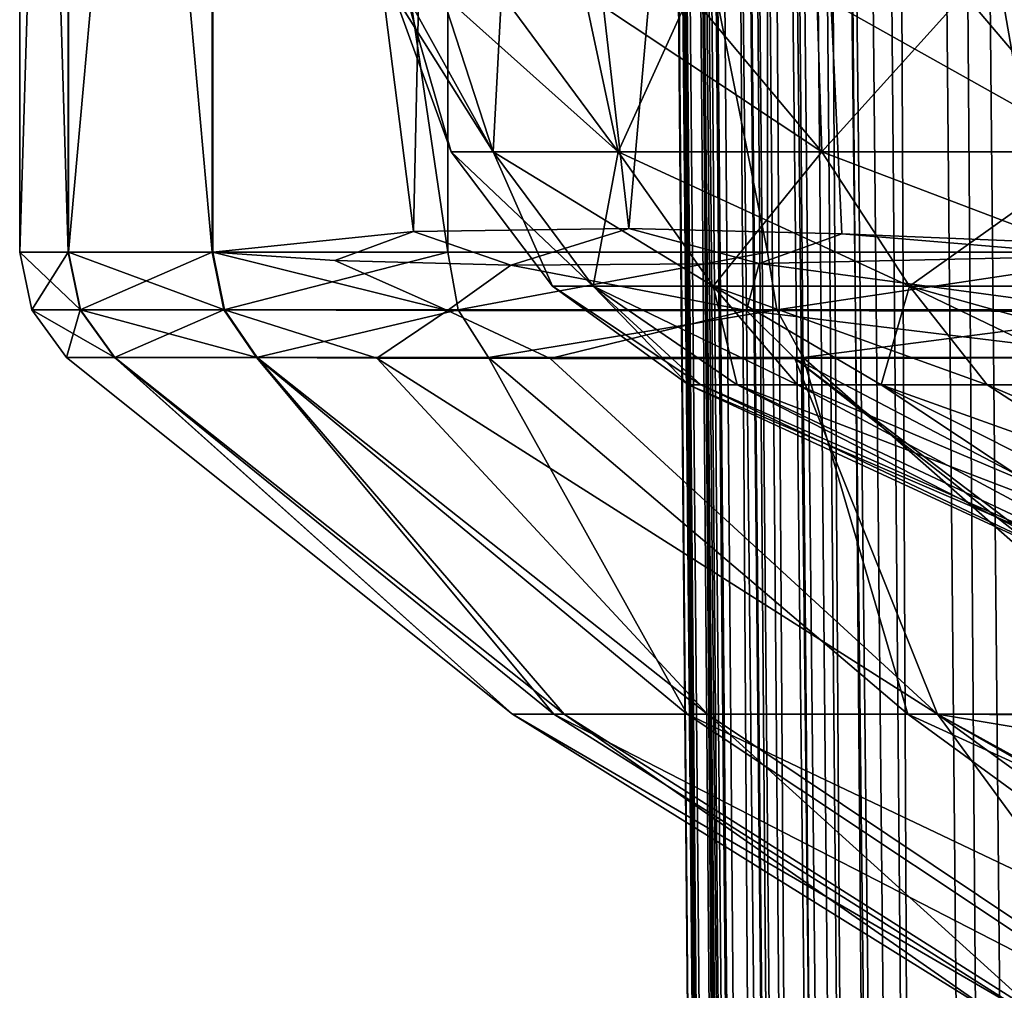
# Model space of a CAD drawing. Header units: metres. Extents: x -90 to 90, y -173 to 74.
# Tile 113 of 256: x -22.5 to -15.57, y -74 to -67.17. Entities that reach past the tile are written whole.
import ezdxf

# ---------------------------------------------------------------- set-up
doc = ezdxf.new("R2010")
doc.units = ezdxf.units.M
doc.layers.add('solid_509418', color=7, linetype='CONTINUOUS')

msp = doc.modelspace()

# ---------------------------------------------------------------- linework, layer by layer
at = {"layer": 'solid_509418'}
for points in [[(-17.762634, -78.574524, -48.718208), (-18.499296, 5.838559, -48.632053), (-18.493048, 5.838991, -48.985577)], [(-18.499296, 5.838559, -40.650002), (-18.499296, 5.838559, -48.632053), (-17.762634, -78.574524, -48.718208)], [(-18.499296, 5.838559, -40.650002), (-17.762634, -78.574524, -48.718208), (-17.025103, -163.087265, -48.796555)], [(-17.025103, -163.087265, -40.650002), (-18.499296, 5.838559, -40.650002), (-17.025103, -163.087265, -48.796555)], [(-16.952126, -163.086624, -40.18782), (-18.499296, 5.838559, -40.650002), (-17.025103, -163.087265, -40.650002)], [(-18.4797, 4.349966, -40.509399), (-18.499296, 5.838559, -40.650002), (-16.952126, -163.086624, -40.18782)], [(-16.906757, -163.086304, -50.330494), (-18.493048, 5.838991, -48.985577), (-18.314426, 5.842216, -50.546135)], [(-17.025103, -163.087265, -48.796555), (-17.762634, -78.574524, -48.718208), (-18.493048, 5.838991, -48.985577)], [(-16.906757, -163.086304, -50.330494), (-17.025103, -163.087265, -48.796555), (-18.493048, 5.838991, -48.985577)], [(-16.906757, -163.086304, -50.330494), (-18.314426, 5.842216, -50.546135), (-18.28582, 5.842616, -50.687405)], [(-16.807076, -163.083542, -50.873444), (-18.28582, 5.842616, -50.687405), (-17.893648, 5.847504, -52.059464)], [(-16.807076, -163.083542, -50.873444), (-16.906757, -163.086304, -50.330494), (-18.28582, 5.842616, -50.687405)], [(-16.531191, -163.081726, -51.900558), (-17.893648, 5.847504, -52.059464), (-17.654469, 5.850226, -52.654995)], [(-16.531191, -163.081726, -51.900558), (-16.807076, -163.083542, -50.873444), (-17.893648, 5.847504, -52.059464)], [(-16.158733, -163.076126, -52.868156), (-17.654469, 5.850226, -52.654995), (-17.241098, 5.854723, -53.488232)], [(-16.158733, -163.076126, -52.868156), (-16.531191, -163.081726, -51.900558), (-17.654469, 5.850226, -52.654995)], [(-15.842864, -163.072327, -53.513393), (-17.241098, 5.854723, -53.488232), (-16.6322, 5.861065, -54.450802)], [(-15.842864, -163.072327, -53.513393), (-16.158733, -163.076126, -52.868156), (-17.241098, 5.854723, -53.488232)], [(-15.108577, -163.065353, -54.683773), (-16.6322, 5.861065, -54.450802), (-16.372877, 5.863698, -54.797184)], [(-15.108577, -163.065353, -54.683773), (-15.842864, -163.072327, -53.513393), (-16.6322, 5.861065, -54.450802)], [(-14.743927, -163.060379, -55.154385), (-16.372877, 5.863698, -54.797184), (-15.310402, 5.874205, -55.954029)], [(-14.743927, -163.060379, -55.154385), (-15.108577, -163.065353, -54.683773), (-16.372877, 5.863698, -54.797184)], [(-18.449594, 2.967093, -40.379227), (-18.4797, 4.349966, -40.509399), (-16.952126, -163.086624, -40.18782)], [(-18.444811, 2.786459, -40.362297), (-18.449594, 2.967093, -40.379227), (-16.952126, -163.086624, -40.18782)], [(-18.410337, 1.656207, -40.256783), (-18.444811, 2.786459, -40.362297), (-16.952126, -163.086624, -40.18782)], [(-18.361702, 0.375397, -40.138474), (-18.410337, 1.656207, -40.256783), (-16.952126, -163.086624, -40.18782)], [(-18.361702, 0.375397, -40.138474), (-16.952126, -163.086624, -40.18782), (-16.739193, -163.084778, -39.769085)], [(-18.334681, -0.238955, -40.08231), (-18.361702, 0.375397, -40.138474), (-16.739193, -163.084778, -39.769085)], [(-18.301878, -0.920242, -40.020615), (-18.334681, -0.238955, -40.08231), (-16.739193, -163.084778, -39.769085)], [(-18.230263, -2.22723, -39.904045), (-18.301878, -0.920242, -40.020615), (-16.739193, -163.084778, -39.769085)], [(-18.167585, -3.226685, -39.816952), (-18.230263, -2.22723, -39.904045), (-16.739193, -163.084778, -39.769085)], [(-18.147852, -3.519745, -39.791794), (-18.167585, -3.226685, -39.816952), (-16.739193, -163.084778, -39.769085)], [(-18.056417, -4.771772, -39.686611), (-18.147852, -3.519745, -39.791794), (-16.739193, -163.084778, -39.769085)], [(-18.056417, -4.771772, -39.686611), (-16.739193, -163.084778, -39.769085), (-16.407185, -163.081879, -39.436752)], [(-17.956964, -5.976902, -39.589478), (-18.056417, -4.771772, -39.686611), (-16.407185, -163.081879, -39.436752)], [(-17.942766, -6.137811, -39.576832), (-17.956964, -5.976902, -39.589478), (-16.407185, -163.081879, -39.436752)], [(-17.843531, -7.200194, -39.495811), (-17.942766, -6.137811, -39.576832), (-16.407185, -163.081879, -39.436752)], [(-17.713037, -8.454294, -39.406246), (-17.843531, -7.200194, -39.495811), (-16.407185, -163.081879, -39.436752)], [(-17.713037, -8.454294, -39.406246), (-16.407185, -163.081879, -39.436752), (-15.988667, -163.078217, -39.223415)], [(-17.653675, -8.981634, -39.371037), (-17.713037, -8.454294, -39.406246), (-15.988667, -163.078217, -39.223415)], [(-17.564034, -9.732122, -39.323696), (-17.653675, -8.981634, -39.371037), (-15.988667, -163.078217, -39.223415)], [(-17.400854, -10.978703, -39.253826), (-17.564034, -9.732122, -39.323696), (-15.988667, -163.078217, -39.223415)], [(-17.28887, -11.756881, -39.216961), (-17.400854, -10.978703, -39.253826), (-15.988667, -163.078217, -39.223415)], [(-17.28887, -11.756881, -39.216961), (-15.988667, -163.078217, -39.223415), (-15.525159, -163.074173, -39.150002)], [(-17.227026, -12.164526, -39.200218), (-17.28887, -11.756881, -39.216961), (-15.525159, -163.074173, -39.150002)], [(-17.036226, -13.318927, -39.16396), (-17.227026, -12.164526, -39.200218), (-15.525159, -163.074173, -39.150002)], [(-17.036226, -13.318927, -39.16396), (-15.525159, -163.074173, -39.150002), (-16.821955, -14.476129, -39.150002)], [(-13.523117, -16.790075, -39.150002), (-16.821955, -14.476129, -39.150002), (-15.525159, -163.074173, -39.150002)], [(-22.5, -57.549999, 0), (-22.159254, -68.809189, -3.900958), (-22.499998, -68.809189, 0.006998)], [(-22.158173, -57.549999, 3.907091), (-22.5, -57.549999, 0), (-22.499998, -68.809189, 0.006998)], [(-22.5, -57.549999, 0), (-22.158173, -57.549999, -3.907091), (-22.159254, -68.809189, -3.900958)], [(-22.158173, -57.549999, 3.907091), (-22.499998, -68.809189, 0.006998), (-22.156778, -68.809189, 3.914998)], [(-22.158173, -57.549999, -3.907091), (-21.144945, -68.809189, -7.690339), (-22.159254, -68.809189, -3.900958)], [(-21.14308, -57.549999, 7.695464), (-22.158173, -57.549999, 3.907091), (-22.156778, -68.809189, 3.914998)], [(-22.158173, -57.549999, -3.907091), (-21.14308, -57.549999, -7.695463), (-21.144945, -68.809189, -7.690339)], [(-21.14308, -57.549999, 7.695464), (-22.156778, -68.809189, 3.914998), (-21.141621, -68.809189, 7.699471)], [(-21.14308, -57.549999, -7.695463), (-19.487904, -68.809189, -11.245959), (-21.144945, -68.809189, -7.690339)], [(-21.14308, -57.549999, 7.695464), (-21.141621, -68.809189, 7.699471), (-19.72958, -68.663574, 10.816362)], [(-19.485567, -57.549999, 11.25001), (-21.14308, -57.549999, 7.695464), (-19.72958, -68.663574, 10.816362)], [(-21.14308, -57.549999, -7.695463), (-19.485567, -57.549999, -11.25001), (-19.487904, -68.809189, -11.245959)], [(-19.485567, -57.549999, 11.25001), (-19.72958, -68.663574, 10.816362), (-18.212059, -68.644623, 13.212528)], [(-19.485567, -57.549999, -11.25001), (-17.238499, -68.809189, -14.459743), (-19.487904, -68.809189, -11.245959)], [(-17.235991, -57.549999, 14.462733), (-19.485567, -57.549999, 11.25001), (-18.212059, -68.644623, 13.212528)], [(-19.485567, -57.549999, -11.25001), (-17.235991, -57.549999, -14.462733), (-17.238499, -68.809189, -14.459743)], [(-17.235991, -57.549999, 14.462733), (-18.212059, -68.644623, 13.212528), (-16.71454, -68.681313, 15.062341)], [(-17.235991, -57.549999, -14.462733), (-14.465104, -68.809189, -17.234001), (-17.238499, -68.809189, -14.459743)], [(-17.235991, -57.549999, 14.462733), (-16.71454, -68.681313, 15.062341), (-15.283932, -68.739235, 16.512159)], [(-14.462707, -57.549999, 17.236012), (-17.235991, -57.549999, 14.462733), (-15.283932, -68.739235, 16.512159)], [(-17.235991, -57.549999, -14.462733), (-14.462707, -57.549999, -17.236012), (-14.465104, -68.809189, -17.234001)], [(-19.166788, -68.103584, -3.379622), (-19.781912, -66.992867, -1.833063), (-19.866659, -66.992867, -0.000007)], [(-19.462467, -68.103584), (-19.866659, -66.992867, -0.000007), (-19.781912, -66.992867, 1.833054)], [(-19.462467, -68.103584), (-19.166788, -68.103584, -3.379622), (-19.866659, -66.992867, -0.000007)], [(-19.166788, -68.103584, -3.379622), (-19.528393, -66.992867, -3.650481), (-19.781912, -66.992867, -1.833063)], [(-19.166788, -68.103584, 3.379622), (-19.781912, -66.992867, 1.833054), (-19.528395, -66.992867, 3.650475)], [(-19.166788, -68.103584, 3.379622), (-19.462467, -68.103584), (-19.781912, -66.992867, 1.833054)], [(-19.166788, -68.103584, 3.379622), (-19.528395, -66.992867, 3.650475), (-19.108269, -66.992867, 5.436747)], [(-18.288736, -68.103584, -6.656556), (-19.108265, -66.992867, -5.436759), (-19.528393, -66.992867, -3.650481)], [(-19.166788, -68.103584, -3.379622), (-18.288736, -68.103584, -6.656556), (-19.528393, -66.992867, -3.650481)], [(-18.288736, -68.103584, 6.656556), (-19.166788, -68.103584, 3.379622), (-19.108269, -66.992867, 5.436747)], [(-18.288736, -68.103584, 6.656556), (-19.108269, -66.992867, 5.436747), (-18.525118, -66.992867, 7.176639)], [(-18.288736, -68.103584, -6.656556), (-18.525114, -66.992867, -7.176649), (-19.108265, -66.992867, -5.436759)], [(-18.288736, -68.103584, 6.656556), (-18.525118, -66.992867, 7.176639), (-17.783918, -66.992867, 8.855304)], [(-16.85499, -68.103584, -9.731234), (-17.783915, -66.992867, -8.855309), (-18.525114, -66.992867, -7.176649)], [(-18.288736, -68.103584, -6.656556), (-16.85499, -68.103584, -9.731234), (-18.525114, -66.992867, -7.176649)], [(-16.85499, -68.103584, 9.731234), (-18.288736, -68.103584, 6.656556), (-17.783918, -66.992867, 8.855304)], [(-16.85499, -68.103584, 9.731234), (-17.783918, -66.992867, 8.855304), (-16.890995, -66.992867, 10.458415)], [(-16.85499, -68.103584, -9.731234), (-16.890989, -66.992867, -10.458424), (-17.783915, -66.992867, -8.855309)], [(-16.85499, -68.103584, 9.731234), (-16.890995, -66.992867, 10.458415), (-15.853965, -66.992867, 11.9723)], [(-14.909115, -68.103584, -12.510233), (-15.853956, -66.992867, -11.972311), (-16.890989, -66.992867, -10.458424)], [(-16.85499, -68.103584, -9.731234), (-14.909115, -68.103584, -12.510233), (-16.890989, -66.992867, -10.458424)], [(-14.909115, -68.103584, 12.510233), (-16.85499, -68.103584, 9.731234), (-15.853965, -66.992867, 11.9723)], [(-14.909115, -68.103584, 12.510233), (-15.853965, -66.992867, 11.9723), (-14.681672, -66.992867, 13.384045)], [(-14.909115, -68.103584, -12.510233), (-14.681667, -66.992867, -13.384049), (-15.853956, -66.992867, -11.972311)], [(-18.464767, -69.049355, -3.255836), (-19.166788, -68.103584, -3.379622), (-19.462467, -68.103584)], [(-18.749617, -69.049355), (-19.462467, -68.103584), (-19.166788, -68.103584, 3.379622)], [(-18.749617, -69.049355), (-18.464767, -69.049355, -3.255836), (-19.462467, -68.103584)], [(-17.618876, -69.049355, -6.412746), (-18.288736, -68.103584, -6.656556), (-19.166788, -68.103584, -3.379622)], [(-18.464767, -69.049355, -3.255836), (-17.618876, -69.049355, -6.412746), (-19.166788, -68.103584, -3.379622)], [(-18.464767, -69.049355, 3.255836), (-19.166788, -68.103584, 3.379622), (-18.288736, -68.103584, 6.656556)], [(-18.464767, -69.049355, 3.255836), (-18.749617, -69.049355), (-19.166788, -68.103584, 3.379622)], [(-17.618876, -69.049355, 6.412746), (-18.464767, -69.049355, 3.255836), (-18.288736, -68.103584, 6.656556)], [(-16.237644, -69.049355, -9.374808), (-16.85499, -68.103584, -9.731234), (-18.288736, -68.103584, -6.656556)], [(-17.618876, -69.049355, -6.412746), (-16.237644, -69.049355, -9.374808), (-18.288736, -68.103584, -6.656556)], [(-17.618876, -69.049355, 6.412746), (-18.288736, -68.103584, 6.656556), (-16.85499, -68.103584, 9.731234)], [(-16.237644, -69.049355, 9.374808), (-17.618876, -69.049355, 6.412746), (-16.85499, -68.103584, 9.731234)], [(-14.363039, -69.049355, -12.052021), (-14.909115, -68.103584, -12.510233), (-16.85499, -68.103584, -9.731234)], [(-16.237644, -69.049355, -9.374808), (-14.363039, -69.049355, -12.052021), (-16.85499, -68.103584, -9.731234)], [(-16.237644, -69.049355, 9.374808), (-16.85499, -68.103584, 9.731234), (-14.909115, -68.103584, 12.510233)], [(-14.363039, -69.049355, 12.052021), (-16.237644, -69.049355, 9.374808), (-14.909115, -68.103584, 12.510233)], [(-20.281809, -68.869156, 9.730322), (-19.72958, -68.663574, 10.816362), (-21.141621, -68.809189, 7.699471)], [(-20.281809, -68.869156, 9.730322), (-19.043463, -68.901329, 11.962523), (-19.72958, -68.663574, 10.816362)], [(-19.043463, -68.901329, 11.962523), (-18.212059, -68.644623, 13.212528), (-19.72958, -68.663574, 10.816362)], [(-19.043463, -68.901329, 11.962523), (-17.296864, -68.890091, 14.376403), (-18.212059, -68.644623, 13.212528)], [(-17.296864, -68.890091, 14.376403), (-16.71454, -68.681313, 15.062341), (-18.212059, -68.644623, 13.212528)], [(-17.296864, -68.890091, 14.376403), (-14.857757, -68.835297, 16.895355), (-16.71454, -68.681313, 15.062341)], [(-14.857757, -68.835297, 16.895355), (-15.283932, -68.739235, 16.512159), (-16.71454, -68.681313, 15.062341)], [(-22.071838, -69.215584, 3.899714), (-22.156778, -68.809189, 3.914998), (-22.499998, -68.809189, 0.006998)], [(-22.413698, -69.215584, 0.006947), (-22.499998, -68.809189, 0.006998), (-22.159254, -68.809189, -3.900958)], [(-22.071838, -69.215584, 3.899714), (-22.499998, -68.809189, 0.006998), (-22.413698, -69.215584, 0.006947)], [(-22.413698, -69.215584, 0.006947), (-22.159254, -68.809189, -3.900958), (-22.074257, -69.215576, -3.886032)], [(-22.074257, -69.215576, -3.886032), (-22.159254, -68.809189, -3.900958), (-21.144945, -68.809189, -7.690339)], [(-21.059069, -69.215591, 7.673942), (-21.141621, -68.809189, 7.699471), (-22.156778, -68.809189, 3.914998)], [(-21.059069, -69.215591, 7.673942), (-22.156778, -68.809189, 3.914998), (-22.071838, -69.215584, 3.899714)], [(-22.074257, -69.215576, -3.886032), (-21.144945, -68.809189, -7.690339), (-21.063829, -69.215576, -7.66089)], [(-21.063829, -69.215576, -7.66089), (-21.144945, -68.809189, -7.690339), (-19.487904, -68.809189, -11.245959)], [(-19.488684, -69.221428, 11.058089), (-20.281809, -68.869156, 9.730322), (-21.141621, -68.809189, 7.699471)], [(-19.488684, -69.221428, 11.058089), (-21.141621, -68.809189, 7.699471), (-21.059069, -69.215591, 7.673942)], [(-21.063829, -69.215576, -7.66089), (-19.487904, -68.809189, -11.245959), (-19.41313, -69.215569, -11.202882)], [(-19.488684, -69.221428, 11.058089), (-19.043463, -68.901329, 11.962523), (-20.281809, -68.869156, 9.730322)], [(-19.41313, -69.215569, -11.202882), (-19.487904, -68.809189, -11.245959), (-17.238499, -68.809189, -14.459743)], [(-19.41313, -69.215569, -11.202882), (-17.238499, -68.809189, -14.459743), (-17.172337, -69.215561, -14.404344)], [(-14.797189, -69.227806, 16.82712), (-14.857757, -68.835297, 16.895355), (-17.296864, -68.890091, 14.376403)], [(-17.172337, -69.215561, -14.404344), (-17.238499, -68.809189, -14.459743), (-14.465104, -68.809189, -17.234001)], [(-17.172337, -69.215561, -14.404344), (-14.465104, -68.809189, -17.234001), (-14.409561, -69.215561, -17.167963)], [(-17.383986, -69.221291, 14.138388), (-19.043463, -68.901329, 11.962523), (-19.488684, -69.221428, 11.058089)], [(-17.383986, -69.221291, 14.138388), (-17.296864, -68.890091, 14.376403), (-19.043463, -68.901329, 11.962523)], [(-17.383986, -69.221291, 14.138388), (-14.797189, -69.227806, 16.82712), (-17.296864, -68.890091, 14.376403)], [(-18.749617, -69.049355), (-17.792124, -69.744385, 0.000001), (-17.706451, -69.744385, -1.743923)], [(-18.464767, -69.049355, 3.255836), (-17.792124, -69.744385, 0.000001), (-18.749617, -69.049355)], [(-18.749617, -69.049355), (-17.706451, -69.744385, -1.743923), (-18.464767, -69.049355, -3.255836)], [(-18.464767, -69.049355, 3.255836), (-17.450254, -69.744385, 3.471063), (-17.70645, -69.744385, 1.743926)], [(-17.618876, -69.049355, 6.412746), (-17.450254, -69.744385, 3.471063), (-18.464767, -69.049355, 3.255836)], [(-18.464767, -69.049355, 3.255836), (-17.70645, -69.744385, 1.743926), (-17.792124, -69.744385, 0.000001)], [(-18.464767, -69.049355, -3.255836), (-17.706451, -69.744385, -1.743923), (-17.450254, -69.744385, -3.471062)], [(-18.464767, -69.049355, -3.255836), (-17.450254, -69.744385, -3.471062), (-17.026005, -69.744385, -5.164768)], [(-18.464767, -69.049355, -3.255836), (-17.026005, -69.744385, -5.164768), (-17.618876, -69.049355, -6.412746)], [(-17.618876, -69.049355, 6.412746), (-16.437786, -69.744385, 6.808731), (-17.026005, -69.744385, 5.164769)], [(-16.237644, -69.049355, 9.374808), (-16.437786, -69.744385, 6.808731), (-17.618876, -69.049355, 6.412746)], [(-17.618876, -69.049355, 6.412746), (-17.026005, -69.744385, 5.164769), (-17.450254, -69.744385, 3.471063)], [(-17.618876, -69.049355, -6.412746), (-17.026005, -69.744385, -5.164768), (-16.437788, -69.744385, -6.808728)], [(-17.618876, -69.049355, -6.412746), (-16.437788, -69.744385, -6.808728), (-15.691265, -69.744385, -8.387125)], [(-17.618876, -69.049355, -6.412746), (-15.691265, -69.744385, -8.387125), (-16.237644, -69.049355, -9.374808)], [(-16.237644, -69.049355, 9.374808), (-15.691264, -69.744385, 8.387127), (-16.437786, -69.744385, 6.808731)], [(-16.237644, -69.049355, 9.374808), (-14.793626, -69.744385, 9.884751), (-15.691264, -69.744385, 8.387127)], [(-14.363039, -69.049355, 12.052021), (-14.793626, -69.744385, 9.884751), (-16.237644, -69.049355, 9.374808)], [(-16.237644, -69.049355, -9.374808), (-15.691265, -69.744385, -8.387125), (-14.793626, -69.744385, -9.884751)], [(-16.237644, -69.049355, -9.374808), (-14.793626, -69.744385, -9.884751), (-13.753522, -69.744385, -11.287174)], [(-16.237644, -69.049355, -9.374808), (-13.753522, -69.744385, -11.287174), (-14.363039, -69.049355, -12.052021)], [(-22.413698, -69.215584, 0.006947), (-22.074257, -69.215576, -3.886032), (-22.169697, -69.551826, 0.00688)], [(-22.413698, -69.215584, 0.006947), (-22.169697, -69.551826, 0.00688), (-21.831558, -69.551826, 3.857269)], [(-22.071838, -69.215584, 3.899714), (-22.413698, -69.215584, 0.006947), (-21.831558, -69.551826, 3.857269)], [(-22.074257, -69.215576, -3.886032), (-21.833948, -69.551826, -3.843717), (-22.169697, -69.551826, 0.00688)], [(-22.074257, -69.215576, -3.886032), (-21.063829, -69.215576, -7.66089), (-21.833948, -69.551826, -3.843717)], [(-22.071838, -69.215584, 3.899714), (-21.831558, -69.551826, 3.857269), (-20.829815, -69.551826, 7.590409)], [(-21.059069, -69.215591, 7.673942), (-22.071838, -69.215584, 3.899714), (-20.829815, -69.551826, 7.590409)], [(-21.063829, -69.215576, -7.66089), (-20.834522, -69.551826, -7.577478), (-21.833948, -69.551826, -3.843717)], [(-21.063829, -69.215576, -7.66089), (-19.41313, -69.215569, -11.202882), (-20.834522, -69.551826, -7.577478)], [(-21.059069, -69.215591, 7.673942), (-20.829815, -69.551826, 7.590409), (-19.986261, -69.554863, 9.586212)], [(-19.488684, -69.221428, 11.058089), (-21.059069, -69.215591, 7.673942), (-19.986261, -69.554863, 9.586212)], [(-19.41313, -69.215569, -11.202882), (-19.201794, -69.551826, -11.08091), (-20.834522, -69.551826, -7.577478)], [(-19.488684, -69.221428, 11.058089), (-19.986261, -69.554863, 9.586212), (-18.767027, -69.558617, 11.788147)], [(-17.383986, -69.221291, 14.138388), (-19.488684, -69.221428, 11.058089), (-18.767027, -69.558617, 11.788147)], [(-19.41313, -69.215569, -11.202882), (-17.172337, -69.215561, -14.404344), (-19.201794, -69.551826, -11.08091)], [(-17.172337, -69.215561, -14.404344), (-16.985397, -69.551826, -14.247518), (-19.201794, -69.551826, -11.08091)], [(-17.383986, -69.221291, 14.138388), (-18.767027, -69.558617, 11.788147), (-17.044024, -69.557167, 14.168062)], [(-17.383986, -69.221291, 14.138388), (-17.044024, -69.557167, 14.168062), (-14.639147, -69.552429, 16.648155)], [(-17.383986, -69.221291, 14.138388), (-14.639147, -69.552429, 16.648155), (-14.797189, -69.227806, 16.82712)], [(-17.172337, -69.215561, -14.404344), (-14.409561, -69.215561, -17.167963), (-16.985397, -69.551826, -14.247518)], [(-14.409561, -69.215561, -17.167963), (-14.2527, -69.551826, -16.981049), (-16.985397, -69.551826, -14.247518)], [(-22.169697, -69.551826, 0.00688), (-21.833948, -69.551826, -3.843717), (-19.033009, -72.060219, 0.198002)], [(-21.831558, -69.551826, 3.857269), (-22.169697, -69.551826, 0.00688), (-19.033009, -72.060219, 0.198002)], [(-21.833948, -69.551826, -3.843717), (-18.741249, -72.060219, -3.325687), (-19.033009, -72.060219, 0.198002)], [(-21.833948, -69.551826, -3.843717), (-20.834522, -69.551826, -7.577478), (-18.741249, -72.060219, -3.325687)], [(-21.831558, -69.551826, 3.857269), (-18.668005, -72.060219, 3.71486), (-20.829815, -69.551826, 7.590409)], [(-21.831558, -69.551826, 3.857269), (-19.033009, -72.060219, 0.198002), (-18.668005, -72.060219, 3.71486)], [(-20.834522, -69.551826, -7.577478), (-17.802795, -72.060219, -6.73462), (-18.741249, -72.060219, -3.325687)], [(-20.834522, -69.551826, -7.577478), (-19.201794, -69.551826, -11.08091), (-17.802795, -72.060219, -6.73462)], [(-17.658836, -72.060219, 7.10353), (-19.986261, -69.554863, 9.586212), (-20.829815, -69.551826, 7.590409)], [(-18.668005, -72.060219, 3.71486), (-17.658836, -72.060219, 7.10353), (-20.829815, -69.551826, 7.590409)], [(-16.040321, -72.060219, 10.247084), (-18.767027, -69.558617, 11.788147), (-19.986261, -69.554863, 9.586212)], [(-17.658836, -72.060219, 7.10353), (-16.040321, -72.060219, 10.247084), (-19.986261, -69.554863, 9.586212)], [(-19.201794, -69.551826, -11.08091), (-16.250029, -72.060219, -9.911163), (-17.802795, -72.060219, -6.73462)], [(-19.201794, -69.551826, -11.08091), (-16.985397, -69.551826, -14.247518), (-16.250029, -72.060219, -9.911163)], [(-16.040321, -72.060219, 10.247084), (-17.044024, -69.557167, 14.168062), (-18.767027, -69.558617, 11.788147)], [(-14.177369, -71.058708, 14.638313), (-14.639147, -69.552429, 16.648155), (-17.044024, -69.557167, 14.168062)], [(-13.884181, -71.955635, 13.234159), (-14.177369, -71.058708, 14.638313), (-17.044024, -69.557167, 14.168062)], [(-13.844093, -72.075073, 13.032106), (-13.884181, -71.955635, 13.234159), (-17.044024, -69.557167, 14.168062)], [(-16.040321, -72.060219, 10.247084), (-13.844093, -72.075073, 13.032106), (-17.044024, -69.557167, 14.168062)], [(-16.985397, -69.551826, -14.247518), (-14.136532, -72.060219, -12.745708), (-16.250029, -72.060219, -9.911163)], [(-16.985397, -69.551826, -14.247518), (-14.2527, -69.551826, -16.981049), (-14.136532, -72.060219, -12.745708)], [(-17.792124, -69.744385, 0.000001), (-14.225617, -71.391113), (-13.952276, -71.391113, -2.77528)], [(-17.792124, -69.744385, 0.000001), (-17.70645, -69.744385, 1.743926), (-14.225617, -71.391113)], [(-17.706451, -69.744385, -1.743923), (-17.792124, -69.744385, 0.000001), (-13.952276, -71.391113, -2.77528)], [(-17.450254, -69.744385, -3.471062), (-17.706451, -69.744385, -1.743923), (-13.952276, -71.391113, -2.77528)], [(-17.70645, -69.744385, 1.743926), (-17.450254, -69.744385, 3.471063), (-14.225617, -71.391113)], [(-17.450254, -69.744385, 3.471063), (-13.952276, -71.391113, 2.77528), (-14.225617, -71.391113)], [(-17.450254, -69.744385, 3.471063), (-17.026005, -69.744385, 5.164769), (-13.952276, -71.391113, 2.77528)], [(-17.450254, -69.744385, -3.471062), (-13.952276, -71.391113, -2.77528), (-13.142757, -71.391113, -5.443908)], [(-17.026005, -69.744385, -5.164768), (-17.450254, -69.744385, -3.471062), (-13.142757, -71.391113, -5.443908)], [(-17.026005, -69.744385, 5.164769), (-16.437786, -69.744385, 6.808731), (-13.952276, -71.391113, 2.77528)], [(-16.437788, -69.744385, -6.808728), (-17.026005, -69.744385, -5.164768), (-13.142757, -71.391113, -5.443908)], [(-16.437788, -69.744385, -6.808728), (-13.142757, -71.391113, -5.443908), (-11.828169, -71.391113, -7.90333)], [(-15.691265, -69.744385, -8.387125), (-16.437788, -69.744385, -6.808728), (-11.828169, -71.391113, -7.90333)], [(-16.437786, -69.744385, 6.808731), (-13.142757, -71.391113, 5.443908), (-13.952276, -71.391113, 2.77528)], [(-16.437786, -69.744385, 6.808731), (-15.691264, -69.744385, 8.387127), (-13.142757, -71.391113, 5.443908)], [(-14.793626, -69.744385, -9.884751), (-15.691265, -69.744385, -8.387125), (-11.828169, -71.391113, -7.90333)], [(-15.691264, -69.744385, 8.387127), (-14.793626, -69.744385, 9.884751), (-13.142757, -71.391113, 5.443908)], [(-15.616448, -74.185287, 0.173839), (-18.668005, -72.060219, 3.71486), (-19.033009, -72.060219, 0.198002)], [(-15.378949, -74.185287, -2.718746), (-19.033009, -72.060219, 0.198002), (-18.741249, -72.060219, -3.325687)], [(-15.616448, -74.185287, 0.173839), (-19.033009, -72.060219, 0.198002), (-15.378949, -74.185287, -2.718746)], [(-14.610324, -74.185287, -5.517437), (-18.741249, -72.060219, -3.325687), (-17.802795, -72.060219, -6.73462)], [(-15.378949, -74.185287, -2.718746), (-18.741249, -72.060219, -3.325687), (-14.610324, -74.185287, -5.517437)], [(-15.314617, -74.185287, 3.060421), (-17.658836, -72.060219, 7.10353), (-18.668005, -72.060219, 3.71486)], [(-15.314617, -74.185287, 3.060421), (-18.668005, -72.060219, 3.71486), (-15.616448, -74.185287, 0.173839)], [(-13.337116, -74.185287, -8.125578), (-17.802795, -72.060219, -6.73462), (-16.250029, -72.060219, -9.911163)], [(-14.610324, -74.185287, -5.517437), (-17.802795, -72.060219, -6.73462), (-13.337116, -74.185287, -8.125578)], [(-14.483881, -74.185287, 5.841308), (-16.040321, -72.060219, 10.247084), (-17.658836, -72.060219, 7.10353)], [(-14.483881, -74.185287, 5.841308), (-17.658836, -72.060219, 7.10353), (-15.314617, -74.185287, 3.060421)], [(-11.603297, -74.185287, -10.453094), (-16.250029, -72.060219, -9.911163), (-14.136532, -72.060219, -12.745708)], [(-13.337116, -74.185287, -8.125578), (-16.250029, -72.060219, -9.911163), (-11.603297, -74.185287, -10.453094)], [(-13.716054, -72.450668, 12.369829), (-13.844093, -72.075073, 13.032106), (-16.040321, -72.060219, 10.247084)], [(-13.072891, -74.220215, 8.425651), (-16.040321, -72.060219, 10.247084), (-14.483881, -74.185287, 5.841308)], [(-13.299925, -73.626183, 9.946359), (-16.040321, -72.060219, 10.247084), (-13.072891, -74.220215, 8.425651)], [(-13.326747, -73.55455, 10.112657), (-16.040321, -72.060219, 10.247084), (-13.299925, -73.626183, 9.946359)], [(-13.326747, -73.55455, 10.112657), (-13.716054, -72.450668, 12.369829), (-16.040321, -72.060219, 10.247084)]]:
    msp.add_3dface(points, dxfattribs=at)

doc.saveas('drawing.dxf')
